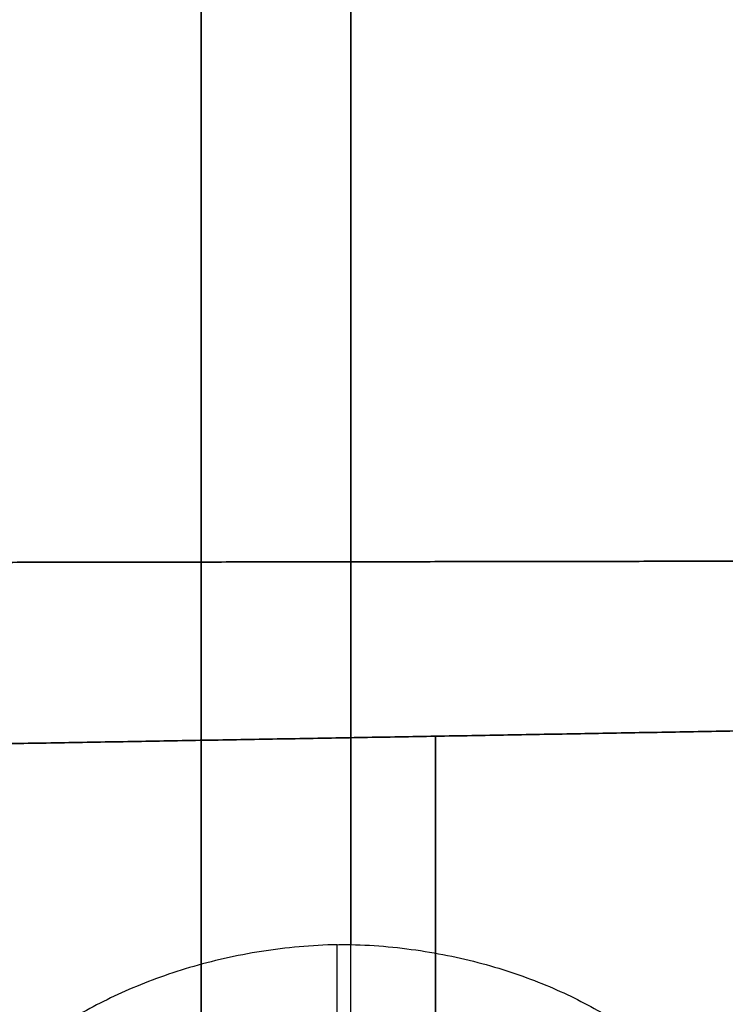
# Model space of a CAD drawing. Header units: millimetres. Extents: x 0 to 284, y -110 to 65.
# Tile 237 of 256: x 264 to 276, y -31 to -14. Entities that reach past the tile are written whole.
import ezdxf

# ---------------------------------------------------------------- set-up
doc = ezdxf.new("R2010")
doc.units = ezdxf.units.MM
doc.layers.add('Layer 01', color=18, linetype='Continuous', true_color=0x000000)

# ---------------------------------------------------------------- blocks, each defined once
blk = doc.blocks.new('Block 01')
at = {"layer": 'Layer 01'}
for p, q in [((280.509, -26.063, 34.3), (261, -26.404, 34.3)), ((280.509, -26.063, -34.3), (261, -26.404, -34.3)), ((270.754, -26.234, 36), (270.754, -26.234, 32.6)), ((270.754, -26.234, -32.6), (270.754, -26.234, -36))]:
    blk.add_line(p, q, dxfattribs=at)
at = {"layer": 'Layer 01', "extrusion": (-1, 0, 0)}
blk.add_arc((0, 0, -266.805), 35.82, 270, 90, dxfattribs=at)
at = {"layer": 'Layer 01', "extrusion": (-1, 1.58117e-18, 2.96528e-18)}
blk.add_arc((0, 0, -269.326), 35.82, 270, 326.1356, dxfattribs=at)
at = {"layer": 'Layer 01', "extrusion": (-1, -1.87451e-18, 1.52238e-18)}
blk.add_arc((0, 0, -269.326), 35.82, 348.1634, 90, dxfattribs=at)
at = {"layer": 'Layer 01', "extrusion": (1, 0, 0)}
for centre, start, end in [((-32.6, 32.6, 270.754), 270, 360), ((-32.6, -32.6, 270.754), 360, 90)]:
    blk.add_arc(centre, 6.366, start, end, dxfattribs=at)
at = {"layer": 'Layer 01'}
for points, degree in [([(260.509, -23.31, 39.398), (270.509, -23.294, 39.225), (280.509, -23.278, 39.051)], 2), ([(280.509, -23.278, -39.051), (270.509, -23.294, -39.225), (260.509, -23.31, -39.398)], 2), ([(261, -26.404, 36), (270.754, -26.234, 36), (280.509, -26.063, 36)], 2), ([(261, -26.404, 32.6), (270.754, -26.234, 32.6), (280.509, -26.063, 32.6)], 2), ([(280.509, -26.063, -32.6), (270.754, -26.234, -32.6), (261, -26.404, -32.6)], 2), ([(261, -26.404, -36), (270.754, -26.234, -36), (280.509, -26.063, -36)], 2), ([(269.1, -29.745, -19.964), (269.138, -29.744, -19.964), (269.213, -29.743, -19.963), (269.288, -29.743, -19.961), (269.326, -29.743, -19.96)], 3), ([(269.1, -49, -20.3), (269.1, -39.373, -20.132), (269.1, -29.745, -19.964)], 2)]:
    blk.add_open_spline(points, degree=degree, dxfattribs=at)
for points, knots in [([(269.1, -29.745, -19.964), (268.669, -29.754, -19.964), (268.243, -29.792, -19.921), (267.611, -29.892, -19.791), (267.403, -29.932, -19.737), (266.999, -30.024, -19.61), (266.803, -30.075, -19.538), (266.421, -30.188, -19.374), (266.234, -30.25, -19.284), (265.872, -30.383, -19.085), (265.696, -30.455, -18.977), (265.193, -30.677, -18.634), (264.887, -30.838, -18.378), (264.47, -31.091, -17.958), (264.337, -31.178, -17.812), (264.086, -31.356, -17.506), (263.967, -31.447, -17.347), (263.637, -31.719, -16.859), (263.45, -31.902, -16.518), (263.14, -32.268, -15.803), (263.017, -32.453, -15.426), (262.843, -32.811, -14.656), (262.792, -32.985, -14.263), (262.772, -33.236, -13.662), (262.775, -33.319, -13.46), (262.8, -33.478, -13.057), (262.823, -33.555, -12.856), (262.919, -33.779, -12.257), (263.023, -33.919, -11.858), (263.311, -34.177, -11.078), (263.493, -34.292, -10.704), (263.934, -34.499, -9.99), (264.195, -34.591, -9.647), (264.777, -34.747, -9.028), (265.098, -34.812, -8.748), (265.628, -34.894, -8.374), (265.812, -34.918, -8.258), (266.188, -34.96, -8.048), (266.38, -34.979, -7.952), (266.774, -35.01, -7.781), (266.976, -35.023, -7.705), (267.389, -35.044, -7.574), (267.602, -35.053, -7.519), (268.238, -35.069, -7.387), (268.667, -35.071, -7.343), (269.1, -35.063, -7.343)], [-20.787887, -20.787887, -20.787887, -20.787887, -19.488644, -19.488644, -18.839023, -18.839023, -18.189401, -18.189401, -17.53978, -17.53978, -16.890158, -16.890158, -15.590915, -15.590915, -14.941294, -14.941294, -14.291672, -14.291672, -12.99243, -12.99243, -11.693187, -11.693187, -10.393944, -10.393944, -9.744322, -9.744322, -9.094701, -9.094701, -7.795458, -7.795458, -6.496215, -6.496215, -5.196972, -5.196972, -3.897729, -3.897729, -3.248107, -3.248107, -2.598486, -2.598486, -1.948864, -1.948864, -1.299243, -1.299243, 0, 0, 0, 0]), ([(269.326, -29.743, -19.96), (269.536, -29.748, -19.952), (269.746, -29.76, -19.934), (270.164, -29.798, -19.877), (270.374, -29.825, -19.838), (270.984, -29.922, -19.692), (271.374, -30.011, -19.556), (272.121, -30.232, -19.212), (272.47, -30.362, -19.008), (273.116, -30.647, -18.544), (273.416, -30.805, -18.281), (273.954, -31.133, -17.717), (274.192, -31.304, -17.414), (274.613, -31.655, -16.768), (274.794, -31.835, -16.424), (275.087, -32.189, -15.719), (275.201, -32.365, -15.354), (275.323, -32.626, -14.788), (275.355, -32.712, -14.595), (275.401, -32.882, -14.209), (275.415, -32.965, -14.016), (275.431, -33.208, -13.434), (275.405, -33.363, -13.045), (275.311, -33.584, -12.458), (275.27, -33.657, -12.261), (275.169, -33.795, -11.873), (275.109, -33.862, -11.682), (274.903, -34.053, -11.117), (274.73, -34.17, -10.753), (274.412, -34.33, -10.226), (274.296, -34.381, -10.053), (274.049, -34.476, -9.722), (273.918, -34.52, -9.563), (273.502, -34.645, -9.106), (273.194, -34.716, -8.827), (272.514, -34.84, -8.326), (272.153, -34.89, -8.112), (271.583, -34.95, -7.847), (271.388, -34.968, -7.767), (270.988, -34.998, -7.628), (270.783, -35.011, -7.567), (270.166, -35.043, -7.419), (269.749, -35.055, -7.362), (269.326, -35.058, -7.347)], [0, 0, 0, 0, 0.634872, 0.634872, 1.269744, 1.269744, 2.539488, 2.539488, 3.809233, 3.809233, 5.078977, 5.078977, 6.348721, 6.348721, 7.618465, 7.618465, 8.888209, 8.888209, 9.523081, 9.523081, 10.157953, 10.157953, 11.427698, 11.427698, 12.06257, 12.06257, 12.697442, 12.697442, 13.967186, 13.967186, 14.602058, 14.602058, 15.23693, 15.23693, 16.506674, 16.506674, 17.776418, 17.776418, 18.411291, 18.411291, 19.046163, 19.046163, 20.315907, 20.315907, 20.315907, 20.315907])]:
    blk.add_open_spline(points, degree=3, knots=knots, dxfattribs=at)

msp = doc.modelspace()

# ---------------------------------------------------------------- block references
at = {"layer": 'Layer 01'}
msp.add_blockref('Block 01', (0, 0), dxfattribs=at)

doc.saveas('drawing.dxf')
